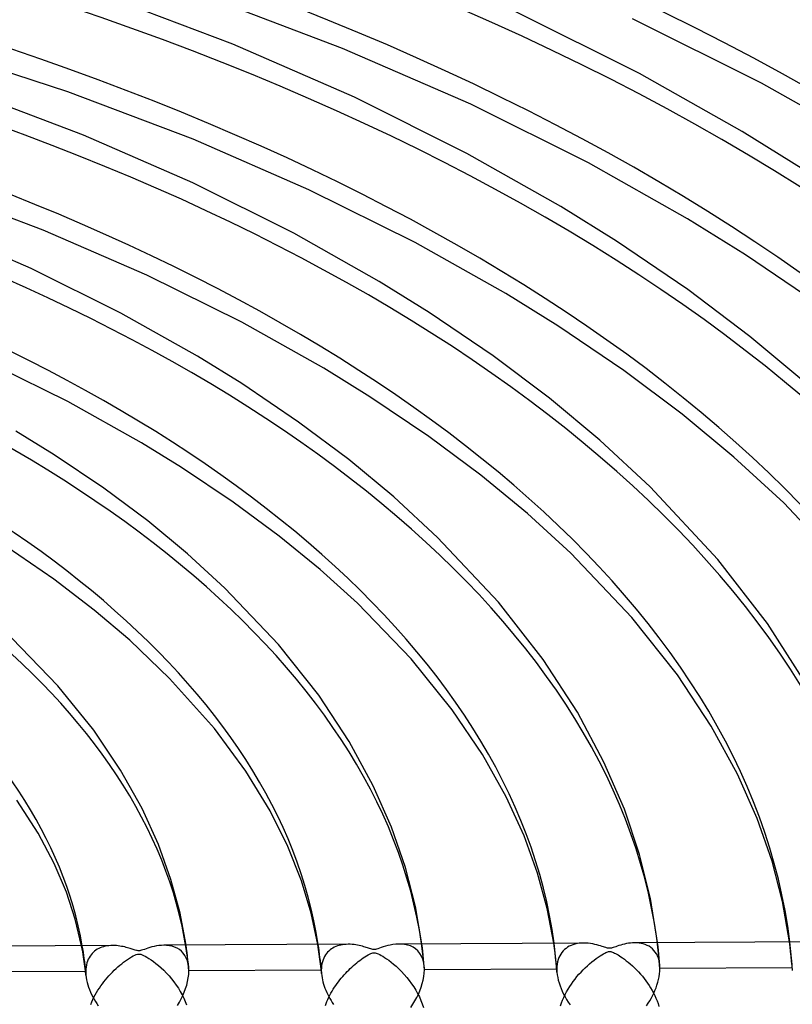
# Model space of a CAD drawing. Header units: millimetres. Extents: x -749 to 749, y -776 to 793.
# Tile 64 of 76: x 125 to 200, y 514 to 610. Entities that reach past the tile are written whole.
import ezdxf

# ---------------------------------------------------------------- set-up
doc = ezdxf.new("R2010")
doc.units = ezdxf.units.MM
doc.layers.add('HIDDEN', color=7, linetype='Continuous')
doc.layers.add('THICK', color=7, linetype='Continuous')

msp = doc.modelspace()

# ---------------------------------------------------------------- linework, layer by layer
at = {"layer": 'HIDDEN'}
for p, q in [((131.363, 519.51), (131.253, 520.098)), ((132.916, 519.823), (132.774, 519.747)), ((133.064, 519.89), (132.916, 519.823)), ((133.219, 519.949), (133.064, 519.89)), ((133.38, 519.998), (133.219, 519.949)), ((133.546, 520.039), (133.38, 519.998)), ((133.718, 520.071), (133.546, 520.039)), ((133.896, 520.094), (133.718, 520.071)), ((134.079, 520.108), (133.896, 520.094)), ((134.267, 520.114), (134.079, 520.108)), ((139.489, 520.131), (139.221, 520.139)), ((139.756, 520.099), (139.489, 520.131)), ((140.016, 520.043), (139.756, 520.099)), ((140.265, 519.962), (140.016, 520.043)), ((140.5, 519.854), (140.265, 519.962)), ((140.719, 519.719), (140.5, 519.854)), ((141.42, 519.79), (141.369, 520.151)), ((141.468, 519.429), (141.42, 519.79)), ((154.202, 519.742), (154.126, 520.218)), ((155.579, 519.865), (155.444, 519.779)), ((155.721, 519.942), (155.579, 519.865)), ((155.87, 520.009), (155.721, 519.942)), ((156.025, 520.068), (155.87, 520.009)), ((156.186, 520.118), (156.025, 520.068)), ((156.353, 520.159), (156.186, 520.118)), ((156.526, 520.191), (156.353, 520.159)), ((156.705, 520.214), (156.526, 520.191)), ((156.89, 520.228), (156.705, 520.214)), ((157.079, 520.233), (156.89, 520.228)), ((162.244, 520.253), (161.947, 520.258)), ((162.54, 520.221), (162.244, 520.253)), ((162.829, 520.16), (162.54, 520.221)), ((163.105, 520.068), (162.829, 520.16)), ((163.363, 519.942), (163.105, 520.068)), ((163.603, 519.782), (163.363, 519.942)), ((164.253, 519.904), (164.207, 520.27)), ((164.297, 519.537), (164.253, 519.904)), ((177.042, 519.872), (176.977, 520.337)), ((177.102, 519.407), (177.042, 519.872)), ((178.167, 519.838), (178.023, 519.719)), ((178.321, 519.946), (178.167, 519.838)), ((178.486, 520.041), (178.321, 519.946)), ((178.661, 520.123), (178.486, 520.041)), ((178.844, 520.193), (178.661, 520.123)), ((179.036, 520.25), (178.844, 520.193)), ((179.235, 520.294), (179.036, 520.25)), ((179.441, 520.326), (179.235, 520.294)), ((179.653, 520.345), (179.441, 520.326)), ((179.872, 520.352), (179.653, 520.345)), ((185.024, 520.374), (184.811, 520.378)), ((185.237, 520.355), (185.024, 520.374)), ((185.447, 520.323), (185.237, 520.355)), ((185.65, 520.275), (185.447, 520.323)), ((185.846, 520.211), (185.65, 520.275)), ((186.034, 520.131), (185.846, 520.211)), ((186.212, 520.035), (186.034, 520.131)), ((186.379, 519.922), (186.212, 520.035)), ((186.536, 519.793), (186.379, 519.922)), ((186.679, 519.646), (186.536, 519.793)), ((187.078, 520.019), (187.036, 520.39)), ((187.118, 519.647), (187.078, 520.019)), ((199.871, 520), (199.814, 520.457)), ((199.925, 519.538), (199.871, 520)), ((131.447, 519.013), (131.363, 519.51)), ((131.514, 518.568), (131.447, 519.013)), ((131.975, 518.936), (131.894, 518.777)), ((132.066, 519.085), (131.975, 518.936)), ((132.165, 519.222), (132.066, 519.085)), ((132.274, 519.348), (132.165, 519.222)), ((132.389, 519.463), (132.274, 519.348)), ((132.511, 519.567), (132.389, 519.463)), ((132.639, 519.662), (132.511, 519.567)), ((132.774, 519.747), (132.639, 519.662)), ((140.92, 519.556), (140.719, 519.719)), ((141.102, 519.364), (140.92, 519.556)), ((141.261, 519.143), (141.102, 519.364)), ((141.395, 518.893), (141.261, 519.143)), ((141.503, 518.615), (141.395, 518.893)), ((141.513, 519.068), (141.468, 519.429)), ((141.554, 518.707), (141.513, 519.068)), ((154.271, 519.273), (154.202, 519.742)), ((154.333, 518.803), (154.271, 519.273)), ((154.702, 518.89), (154.633, 518.719)), ((154.782, 519.05), (154.702, 518.89)), ((154.873, 519.198), (154.782, 519.05)), ((154.972, 519.336), (154.873, 519.198)), ((155.079, 519.463), (154.972, 519.336)), ((155.194, 519.579), (155.079, 519.463)), ((155.316, 519.684), (155.194, 519.579)), ((155.444, 519.779), (155.316, 519.684)), ((163.819, 519.586), (163.603, 519.782)), ((164.009, 519.354), (163.819, 519.586)), ((164.17, 519.085), (164.009, 519.354)), ((164.298, 518.779), (164.17, 519.085)), ((164.337, 519.171), (164.297, 519.537)), ((164.375, 518.804), (164.337, 519.171)), ((177.157, 518.941), (177.102, 519.407)), ((177.206, 518.476), (177.157, 518.941)), ((177.48, 518.941), (177.41, 518.747)), ((177.564, 519.121), (177.48, 518.941)), ((177.661, 519.289), (177.564, 519.121)), ((177.77, 519.444), (177.661, 519.289)), ((177.891, 519.588), (177.77, 519.444)), ((178.023, 519.719), (177.891, 519.588)), ((186.81, 519.482), (186.679, 519.646)), ((186.925, 519.3), (186.81, 519.482)), ((187.026, 519.102), (186.925, 519.3)), ((187.109, 518.888), (187.026, 519.102)), ((187.175, 518.66), (187.109, 518.888)), ((187.156, 519.275), (187.118, 519.647)), ((187.19, 518.904), (187.156, 519.275)), ((187.222, 518.533), (187.19, 518.904)), ((199.974, 519.073), (199.925, 519.538)), ((200.019, 518.609), (199.974, 519.073)), ((131.574, 518.123), (131.514, 518.568)), ((131.627, 517.677), (131.574, 518.123)), ((131.683, 518.032), (131.663, 517.821)), ((131.717, 518.233), (131.683, 518.032)), ((131.764, 518.425), (131.717, 518.233)), ((131.823, 518.606), (131.764, 518.425)), ((131.894, 518.777), (131.823, 518.606)), ((141.58, 518.312), (141.503, 518.615)), ((141.592, 518.346), (141.554, 518.707)), ((141.627, 517.987), (141.58, 518.312)), ((141.627, 517.985), (141.592, 518.346)), ((141.631, 517.933), (141.627, 517.987)), ((141.635, 517.878), (141.631, 517.933)), ((154.389, 518.334), (154.333, 518.803)), ((154.439, 517.864), (154.389, 518.334)), ((154.475, 517.938), (154.468, 517.719)), ((154.496, 518.148), (154.475, 517.938)), ((154.529, 518.348), (154.496, 518.148)), ((154.575, 518.539), (154.529, 518.348)), ((154.633, 518.719), (154.575, 518.539)), ((164.389, 518.441), (164.298, 518.779)), ((164.409, 518.437), (164.375, 518.804)), ((164.441, 518.073), (164.389, 518.441)), ((164.441, 518.07), (164.409, 518.437)), ((164.444, 518.024), (164.441, 518.073)), ((164.447, 517.974), (164.444, 518.024)), ((164.45, 517.924), (164.447, 517.974)), ((164.451, 517.874), (164.45, 517.924)), ((177.25, 518.011), (177.206, 518.476)), ((177.289, 517.545), (177.25, 518.011)), ((177.286, 518.083), (177.277, 517.839)), ((177.312, 518.317), (177.286, 518.083)), ((177.353, 518.539), (177.312, 518.317)), ((177.41, 518.747), (177.353, 518.539)), ((187.222, 518.418), (187.175, 518.66)), ((187.251, 518.164), (187.222, 518.533)), ((187.251, 518.165), (187.222, 518.418)), ((187.254, 518.12), (187.251, 518.165)), ((187.252, 517.632), (187.261, 517.891)), ((187.256, 518.075), (187.254, 518.12)), ((187.258, 518.029), (187.256, 518.075)), ((187.26, 517.984), (187.258, 518.029)), ((187.26, 517.938), (187.26, 517.984)), ((187.261, 517.891), (187.26, 517.938)), ((200.084, 517.958), (187.261, 517.891)), ((200.059, 518.147), (200.019, 518.609)), ((200.094, 517.689), (200.059, 518.147)), ((131.656, 517.6), (118.826, 517.533)), ((131.674, 517.231), (131.627, 517.677)), ((131.663, 517.821), (131.656, 517.6)), ((131.656, 517.6), (131.656, 517.539)), ((131.656, 517.539), (131.658, 517.477)), ((131.658, 517.477), (131.66, 517.415)), ((131.66, 517.415), (131.664, 517.353)), ((131.664, 517.353), (131.668, 517.29)), ((131.668, 517.29), (131.674, 517.227)), ((131.674, 517.227), (131.702, 517.004)), ((131.702, 517.004), (131.742, 516.776)), ((141.523, 516.631), (141.588, 516.978)), ((141.588, 516.978), (141.628, 517.32)), ((141.628, 517.32), (141.642, 517.652)), ((141.638, 517.822), (141.635, 517.878)), ((141.64, 517.766), (141.638, 517.822)), ((141.641, 517.709), (141.64, 517.766)), ((141.642, 517.652), (141.641, 517.709)), ((154.468, 517.719), (141.642, 517.652)), ((154.482, 517.394), (154.439, 517.864)), ((154.468, 517.719), (154.469, 517.665)), ((154.469, 517.665), (154.47, 517.611)), ((154.47, 517.611), (154.472, 517.556)), ((154.472, 517.556), (154.475, 517.501)), ((154.475, 517.501), (154.478, 517.445)), ((154.478, 517.445), (154.483, 517.389)), ((154.483, 517.389), (154.504, 517.194)), ((154.504, 517.194), (154.536, 516.995)), ((154.536, 516.995), (154.576, 516.794)), ((164.338, 516.771), (164.401, 517.112)), ((164.401, 517.112), (164.44, 517.446)), ((164.44, 517.446), (164.453, 517.772)), ((164.452, 517.823), (164.451, 517.874)), ((164.453, 517.772), (164.452, 517.823)), ((177.277, 517.839), (164.453, 517.772)), ((177.277, 517.839), (177.278, 517.791)), ((177.278, 517.791), (177.279, 517.742)), ((177.279, 517.742), (177.28, 517.693)), ((177.28, 517.693), (177.283, 517.644)), ((177.283, 517.644), (177.285, 517.595)), ((177.285, 517.595), (177.289, 517.545)), ((177.289, 517.545), (177.317, 517.289)), ((177.317, 517.289), (177.361, 517.027)), ((177.361, 517.027), (177.421, 516.759)), ((187.13, 516.823), (187.186, 517.096)), ((187.186, 517.096), (187.227, 517.367)), ((187.227, 517.367), (187.252, 517.632)), ((131.742, 516.776), (131.795, 516.545)), ((131.795, 516.545), (131.859, 516.311)), ((131.859, 516.311), (131.934, 516.077)), ((131.934, 516.077), (132.02, 515.843)), ((141.325, 515.938), (141.435, 516.283)), ((141.435, 516.283), (141.523, 516.631)), ((154.576, 516.794), (154.626, 516.59)), ((154.626, 516.59), (154.684, 516.385)), ((154.684, 516.385), (154.751, 516.181)), ((154.751, 516.181), (154.825, 515.977)), ((154.825, 515.977), (154.907, 515.774)), ((164.014, 515.737), (164.142, 516.08)), ((164.142, 516.08), (164.251, 516.426)), ((164.251, 516.426), (164.338, 516.771)), ((177.421, 516.759), (177.497, 516.489)), ((177.497, 516.489), (177.588, 516.218)), ((177.588, 516.218), (177.692, 515.947)), ((186.779, 515.754), (186.883, 516.016)), ((186.883, 516.016), (186.978, 516.282)), ((186.978, 516.282), (187.06, 516.552)), ((187.06, 516.552), (187.13, 516.823)), ((132.02, 515.843), (132.115, 515.611)), ((132.115, 515.611), (132.22, 515.38)), ((132.22, 515.38), (132.333, 515.151)), ((132.333, 515.151), (132.454, 514.926)), ((140.894, 514.937), (141.053, 515.263)), ((141.053, 515.263), (141.198, 515.598)), ((141.198, 515.598), (141.325, 515.938)), ((154.907, 515.774), (154.996, 515.572)), ((154.996, 515.572), (155.091, 515.372)), ((155.091, 515.372), (155.193, 515.175)), ((155.193, 515.175), (155.3, 514.979)), ((163.532, 514.745), (163.708, 515.07)), ((163.708, 515.07), (163.869, 515.4)), ((163.869, 515.4), (164.014, 515.737)), ((177.692, 515.947), (177.81, 515.678)), ((177.81, 515.678), (177.939, 515.41)), ((177.939, 515.41), (178.08, 515.146)), ((178.08, 515.146), (178.23, 514.885)), ((186.411, 514.996), (186.541, 515.243)), ((186.541, 515.243), (186.664, 515.496)), ((186.664, 515.496), (186.779, 515.754)), ((132.454, 514.926), (132.583, 514.703)), ((132.583, 514.703), (132.718, 514.484)), ((132.718, 514.484), (132.86, 514.269)), ((140.533, 514.303), (140.72, 514.617)), ((140.72, 514.617), (140.894, 514.937)), ((155.3, 514.979), (155.412, 514.787)), ((155.412, 514.787), (155.53, 514.597)), ((155.53, 514.597), (155.652, 514.41)), ((163.134, 514.109), (163.341, 514.425)), ((163.341, 514.425), (163.532, 514.745)), ((178.23, 514.885), (178.39, 514.629)), ((178.39, 514.629), (178.559, 514.379)), ((185.976, 514.286), (186.128, 514.518)), ((186.128, 514.518), (186.273, 514.754)), ((186.273, 514.754), (186.411, 514.996))]:
    msp.add_line(p, q, dxfattribs=at)
for centre, major_axis, start_param, end_param in [((0, 514.419), (-506, 0), -3.141592, -0.523599), ((0, 514.419), (-456, 0), -3.141592, -0.523599), ((0, 514.41), (369.79, 0), 0.023994, 1.033676), ((0, 514.41), (346.99, 0), 0.024882, 1.032787), ((0, 514.41), (324.19, 0), 0.025896, 1.031774), ((0, 514.41), (301.39, 0), 0.027063, 1.030607), ((0, 514.41), (278.59, 0), 0.02842, 1.029249), ((0, 514.41), (255.79, 0), 0.030021, 1.027649), ((0, 514.41), (232.99, 0), 0.031934, 1.025736), ((0, 514.41), (210.19, 0), 0.034262, 1.023407), ((0, 514.41), (187.39, 0), 0.037157, 1.020512), ((0, 514.41), (164.59, 0), 0.040855, 1.016814), ((0, 514.41), (141.79, 0), 0.045743, 1.011927), ((0, 514.41), (-131.81, 0), -3.093178, -3.055184), ((0, 514.41), (-154.61, 0), -3.098776, -3.066399), ((0, 514.41), (-177.41, 0), -3.102934, -3.074727), ((0, 514.41), (-200.21, 0), -3.106144, -3.081154)]:
    msp.add_ellipse(centre, major_axis=major_axis, ratio=0.5, start_param=start_param, end_param=end_param, dxfattribs=at)
at = {"layer": 'THICK'}
for p, q in [((145.901, 607.41), (133.214, 612.226)), ((156.533, 607.007), (143.124, 612.099)), ((185.293, 604.587), (173.318, 610.568)), ((197.108, 603.643), (184.601, 609.883)), ((129.921, 602.805), (115.22, 607.58)), ((157.678, 602.273), (145.901, 607.41)), ((168.939, 601.598), (156.533, 607.007)), ((195.24, 598.967), (185.293, 604.587)), ((131.431, 598.6), (120.021, 602.928)), ((142.043, 598.205), (129.921, 602.805)), ((207.531, 597.761), (197.108, 603.643)), ((168.561, 596.843), (157.678, 602.273)), ((180.348, 595.914), (168.939, 601.598)), ((201.21, 595.242), (195.24, 598.967)), ((142.028, 593.982), (131.431, 598.6)), ((153.262, 593.32), (142.043, 598.205)), ((177.665, 591.704), (168.561, 596.843)), ((189.94, 590.508), (180.348, 595.914)), ((127.536, 589.41), (116.709, 593.514)), ((151.817, 589.106), (142.028, 593.982)), ((163.569, 588.196), (153.262, 593.32)), ((183.072, 588.335), (177.665, 591.704)), ((195.536, 587.028), (189.94, 590.508)), ((126.363, 585.699), (116.95, 589.794)), ((137.559, 585.054), (127.536, 589.41)), ((160.083, 584.446), (151.817, 589.106)), ((172.336, 583.263), (163.569, 588.196)), ((189.954, 583.653), (183.072, 588.335)), ((202.65, 582.199), (195.536, 587.028)), ((135.054, 581.379), (126.363, 585.699)), ((146.76, 580.493), (137.559, 585.054)), ((164.924, 581.435), (160.083, 584.446)), ((177.361, 580.144), (172.336, 583.263)), ((195.981, 579.109), (189.954, 583.653)), ((142.49, 577.195), (135.054, 581.379)), ((171.121, 577.226), (164.924, 581.435)), ((154.713, 576.029), (146.76, 580.493)), ((183.783, 575.797), (177.361, 580.144)), ((201.394, 574.595), (195.981, 579.109)), ((146.761, 574.543), (142.49, 577.195)), ((176.56, 573.135), (171.121, 577.226)), ((129.91, 572.811), (121.822, 576.804)), ((159.165, 573.274), (154.713, 576.029)), ((189.406, 571.584), (183.783, 575.797)), ((152.267, 570.814), (146.761, 574.543)), ((164.884, 569.416), (159.165, 573.274)), ((137.063, 568.811), (129.91, 572.811)), ((181.451, 569.068), (176.56, 573.135)), ((194.433, 567.425), (189.406, 571.584)), ((157.119, 567.178), (152.267, 570.814)), ((128.588, 567.658), (124.885, 569.95)), ((169.919, 565.662), (164.884, 569.416)), ((140.943, 566.419), (137.063, 568.811)), ((186.319, 564.542), (181.451, 569.068)), ((133.394, 564.415), (128.588, 567.658)), ((161.486, 563.56), (157.119, 567.178)), ((199.252, 562.98), (194.433, 567.425)), ((145.939, 563.067), (140.943, 566.419)), ((174.423, 561.955), (169.919, 565.662)), ((137.656, 561.236), (133.394, 564.415)), ((192.877, 557.502), (186.319, 564.542)), ((150.384, 559.775), (145.939, 563.067)), ((165.735, 559.634), (161.486, 563.56)), ((205.881, 555.941), (199.252, 562.98)), ((178.624, 558.114), (174.423, 561.955)), ((141.5, 558.069), (137.656, 561.236)), ((154.366, 556.524), (150.384, 559.775)), ((171.614, 553.375), (165.735, 559.634)), ((128.574, 555.589), (124.057, 558.699)), ((145.135, 554.741), (141.5, 558.069)), ((184.557, 551.881), (178.624, 558.114)), ((197.669, 551.305), (192.877, 557.502)), ((157.971, 553.268), (154.366, 556.524)), ((132.466, 552.612), (128.574, 555.589)), ((150.317, 549.284), (145.135, 554.741)), ((163.165, 547.891), (157.971, 553.268)), ((175.958, 547.809), (171.614, 553.375)), ((135.921, 549.686), (132.466, 552.612)), ((188.964, 546.325), (184.557, 551.881)), ((201.333, 545.595), (197.669, 551.305)), ((128.949, 545.267), (124.507, 549.87)), ((139.776, 545.99), (135.921, 549.686)), ((154.219, 544.349), (150.317, 549.284)), ((167.154, 542.955), (163.165, 547.891)), ((179.265, 542.712), (175.958, 547.809)), ((144.131, 541.119), (139.776, 545.99)), ((192.235, 541.376), (188.964, 546.325)), ((132.422, 540.963), (128.949, 545.267)), ((157.17, 539.868), (154.219, 544.349)), ((170.082, 538.618), (167.154, 542.955)), ((181.844, 537.889), (179.265, 542.712)), ((135.023, 537.103), (132.422, 540.963)), ((147.172, 537.005), (144.131, 541.119)), ((194.777, 536.726), (192.235, 541.376)), ((159.496, 535.595), (157.17, 539.868)), ((172.383, 534.511), (170.082, 538.618)), ((137.103, 533.382), (135.023, 537.103)), ((149.508, 533.174), (147.172, 537.005)), ((183.816, 533.316), (181.844, 537.889)), ((196.687, 532.412), (194.777, 536.726)), ((161.271, 531.566), (159.496, 535.595)), ((127.041, 531.005), (124.987, 534.207)), ((174.106, 530.737), (172.383, 534.511)), ((138.686, 529.901), (137.103, 533.382)), ((151.241, 529.691), (149.508, 533.174)), ((185.294, 528.921), (183.816, 533.316)), ((198.12, 528.297), (196.687, 532.412)), ((162.615, 527.675), (161.271, 531.566)), ((128.602, 528.048), (127.041, 531.005)), ((175.413, 527.122), (174.106, 530.737)), ((139.904, 526.517), (138.686, 529.901)), ((152.55, 526.375), (151.241, 529.691)), ((186.346, 524.672), (185.294, 528.921)), ((129.776, 525.283), (128.602, 528.048)), ((163.581, 523.907), (162.615, 527.675)), ((199.136, 524.373), (198.12, 528.297)), ((140.787, 523.253), (139.904, 526.517)), ((176.347, 523.693), (175.413, 527.122)), ((153.486, 523.26), (152.55, 526.375)), ((130.638, 522.672), (129.776, 525.283)), ((187.036, 520.39), (186.346, 524.672)), ((164.207, 520.27), (163.581, 523.907)), ((176.977, 520.337), (176.347, 523.693)), ((199.814, 520.457), (199.136, 524.373)), ((131.253, 520.098), (130.638, 522.672)), ((141.369, 520.151), (140.787, 523.253)), ((154.126, 520.218), (153.486, 523.26)), ((134.263, 520.114), (116.421, 520.02)), ((134.447, 520.11), (134.267, 520.114)), ((134.624, 520.1), (134.447, 520.11)), ((134.797, 520.083), (134.624, 520.1)), ((134.964, 520.061), (134.797, 520.083)), ((135.126, 520.034), (134.964, 520.061)), ((135.282, 520.004), (135.126, 520.034)), ((135.431, 519.971), (135.282, 520.004)), ((135.573, 519.936), (135.431, 519.971)), ((135.707, 519.9), (135.573, 519.936)), ((135.831, 519.864), (135.707, 519.9)), ((135.947, 519.829), (135.831, 519.864)), ((136.053, 519.795), (135.947, 519.829)), ((136.147, 519.765), (136.053, 519.795)), ((137.49, 519.796), (137.329, 519.74)), ((137.666, 519.855), (137.49, 519.796)), ((137.857, 519.914), (137.666, 519.855)), ((138.061, 519.972), (137.857, 519.914)), ((138.276, 520.024), (138.061, 519.972)), ((138.502, 520.07), (138.276, 520.024)), ((138.736, 520.106), (138.502, 520.07)), ((138.976, 520.13), (138.736, 520.106)), ((139.221, 520.139), (138.976, 520.13)), ((157.065, 520.233), (139.224, 520.139)), ((157.269, 520.229), (157.079, 520.233)), ((157.455, 520.217), (157.269, 520.229)), ((157.636, 520.198), (157.455, 520.217)), ((157.812, 520.173), (157.636, 520.198)), ((157.981, 520.143), (157.812, 520.173)), ((158.144, 520.11), (157.981, 520.143)), ((158.298, 520.074), (158.144, 520.11)), ((158.445, 520.036), (158.298, 520.074)), ((158.581, 519.998), (158.445, 520.036)), ((158.708, 519.96), (158.581, 519.998)), ((158.824, 519.924), (158.708, 519.96)), ((158.928, 519.89), (158.824, 519.924)), ((159.029, 519.857), (158.928, 519.89)), ((159.138, 519.821), (159.029, 519.857)), ((159.251, 519.786), (159.138, 519.821)), ((159.359, 519.757), (159.251, 519.786)), ((159.937, 519.795), (159.814, 519.759)), ((160.089, 519.846), (159.937, 519.795)), ((160.265, 519.907), (160.089, 519.846)), ((160.462, 519.973), (160.265, 519.907)), ((160.676, 520.039), (160.462, 519.973)), ((160.907, 520.103), (160.676, 520.039)), ((161.152, 520.16), (160.907, 520.103)), ((161.409, 520.207), (161.152, 520.16)), ((161.675, 520.241), (161.409, 520.207)), ((161.947, 520.258), (161.675, 520.241)), ((179.866, 520.352), (162.026, 520.259)), ((180.091, 520.347), (179.872, 520.352)), ((180.315, 520.331), (180.091, 520.347)), ((180.541, 520.303), (180.315, 520.331)), ((180.76, 520.267), (180.541, 520.303)), ((180.967, 520.224), (180.76, 520.267)), ((181.162, 520.177), (180.967, 520.224)), ((181.343, 520.128), (181.162, 520.177)), ((181.51, 520.078), (181.343, 520.128)), ((181.66, 520.031), (181.51, 520.078)), ((181.792, 519.988), (181.66, 520.031)), ((181.908, 519.95), (181.792, 519.988)), ((182.01, 519.918), (181.908, 519.95)), ((182.1, 519.891), (182.01, 519.918)), ((182.179, 519.871), (182.1, 519.891)), ((182.25, 519.857), (182.179, 519.871)), ((182.315, 519.848), (182.25, 519.857)), ((182.377, 519.845), (182.315, 519.848)), ((182.438, 519.847), (182.377, 519.845)), ((182.501, 519.855), (182.438, 519.847)), ((182.568, 519.867), (182.501, 519.855)), ((182.643, 519.886), (182.568, 519.867)), ((182.735, 519.914), (182.643, 519.886)), ((182.851, 519.953), (182.735, 519.914)), ((182.985, 519.999), (182.851, 519.953)), ((183.135, 520.05), (182.985, 519.999)), ((183.296, 520.104), (183.135, 520.05)), ((183.468, 520.157), (183.296, 520.104)), ((183.647, 520.207), (183.468, 520.157)), ((183.832, 520.253), (183.647, 520.207)), ((184.021, 520.294), (183.832, 520.253)), ((184.215, 520.327), (184.021, 520.294)), ((184.412, 520.354), (184.215, 520.327)), ((184.611, 520.371), (184.412, 520.354)), ((184.811, 520.378), (184.611, 520.371)), ((202.667, 520.472), (184.827, 520.378)), ((135.697, 518.762), (135.885, 518.886)), ((135.885, 518.886), (136.071, 519.002)), ((136.071, 519.002), (136.248, 519.102)), ((136.244, 519.733), (136.147, 519.765)), ((136.348, 519.699), (136.244, 519.733)), ((136.248, 519.102), (136.407, 519.182)), ((136.453, 519.667), (136.348, 519.699)), ((136.407, 519.182), (136.545, 519.239)), ((136.553, 519.639), (136.453, 519.667)), ((136.545, 519.239), (136.659, 519.274)), ((136.642, 519.62), (136.553, 519.639)), ((136.722, 519.609), (136.642, 519.62)), ((136.659, 519.274), (136.762, 519.289)), ((136.8, 519.606), (136.722, 519.609)), ((136.762, 519.289), (136.868, 519.286)), ((136.88, 519.612), (136.8, 519.606)), ((136.868, 519.286), (136.982, 519.263)), ((136.966, 519.627), (136.88, 519.612)), ((137.065, 519.653), (136.966, 519.627)), ((136.982, 519.263), (137.106, 519.22)), ((137.186, 519.691), (137.065, 519.653)), ((137.106, 519.22), (137.242, 519.161)), ((137.329, 519.74), (137.186, 519.691)), ((137.242, 519.161), (137.398, 519.081)), ((137.398, 519.081), (137.575, 518.981)), ((137.575, 518.981), (137.771, 518.86)), ((137.771, 518.86), (137.982, 518.719)), ((158.37, 518.793), (158.53, 518.905)), ((158.53, 518.905), (158.692, 519.011)), ((158.692, 519.011), (158.851, 519.11)), ((158.851, 519.11), (159.002, 519.197)), ((159.002, 519.197), (159.138, 519.269)), ((159.138, 519.269), (159.26, 519.325)), ((159.26, 519.325), (159.365, 519.366)), ((159.453, 519.737), (159.359, 519.757)), ((159.365, 519.366), (159.454, 519.392)), ((159.538, 519.727), (159.453, 519.737)), ((159.454, 519.392), (159.534, 519.406)), ((159.534, 519.406), (159.611, 519.409)), ((159.624, 519.727), (159.538, 519.727)), ((159.611, 519.409), (159.689, 519.403)), ((159.714, 519.737), (159.624, 519.727)), ((159.689, 519.403), (159.774, 519.384)), ((159.814, 519.759), (159.714, 519.737)), ((159.774, 519.384), (159.872, 519.352)), ((159.872, 519.352), (159.988, 519.304)), ((159.988, 519.304), (160.121, 519.24)), ((160.121, 519.24), (160.267, 519.162)), ((160.267, 519.162), (160.424, 519.07)), ((160.424, 519.07), (160.597, 518.962)), ((160.597, 518.962), (160.789, 518.834)), ((160.789, 518.834), (160.999, 518.685)), ((180.887, 518.703), (181.096, 518.859)), ((181.096, 518.859), (181.292, 518.998)), ((181.292, 518.998), (181.474, 519.12)), ((181.474, 519.12), (181.641, 519.223)), ((181.641, 519.223), (181.789, 519.31)), ((181.789, 519.31), (181.918, 519.379)), ((181.918, 519.379), (182.029, 519.433)), ((182.029, 519.433), (182.126, 519.473)), ((182.126, 519.473), (182.211, 519.501)), ((182.211, 519.501), (182.288, 519.519)), ((182.288, 519.519), (182.36, 519.528)), ((182.36, 519.528), (182.43, 519.528)), ((182.43, 519.528), (182.501, 519.519)), ((182.501, 519.519), (182.579, 519.502)), ((182.579, 519.502), (182.666, 519.473)), ((182.666, 519.473), (182.762, 519.435)), ((182.762, 519.435), (182.863, 519.388)), ((182.863, 519.388), (182.968, 519.335)), ((182.968, 519.335), (183.078, 519.274)), ((183.078, 519.274), (183.203, 519.202)), ((183.203, 519.202), (183.341, 519.117)), ((183.341, 519.117), (183.491, 519.019)), ((183.491, 519.019), (183.653, 518.908)), ((183.653, 518.908), (183.825, 518.784)), ((134.42, 517.715), (134.597, 517.882)), ((134.597, 517.882), (134.776, 518.043)), ((134.776, 518.043), (134.957, 518.199)), ((134.957, 518.199), (135.141, 518.349)), ((135.141, 518.349), (135.325, 518.493)), ((135.325, 518.493), (135.511, 518.631)), ((135.511, 518.631), (135.697, 518.762)), ((137.982, 518.719), (138.207, 518.559)), ((138.207, 518.559), (138.444, 518.378)), ((138.444, 518.378), (138.69, 518.177)), ((138.69, 518.177), (138.944, 517.955)), ((138.944, 517.955), (139.204, 517.711)), ((157.124, 517.74), (157.275, 517.886)), ((157.275, 517.886), (157.427, 518.028)), ((157.427, 518.028), (157.582, 518.167)), ((157.582, 518.167), (157.737, 518.301)), ((157.737, 518.301), (157.894, 518.431)), ((157.894, 518.431), (158.051, 518.556)), ((158.051, 518.556), (158.21, 518.677)), ((158.21, 518.677), (158.37, 518.793)), ((160.999, 518.685), (161.224, 518.514)), ((161.224, 518.514), (161.463, 518.32)), ((161.463, 518.32), (161.712, 518.104)), ((161.712, 518.104), (161.97, 517.865)), ((179.823, 517.756), (180.029, 517.961)), ((180.029, 517.961), (180.24, 518.158)), ((180.24, 518.158), (180.453, 518.348)), ((180.453, 518.348), (180.67, 518.531)), ((180.67, 518.531), (180.887, 518.703)), ((183.825, 518.784), (184.007, 518.646)), ((184.007, 518.646), (184.197, 518.494)), ((184.197, 518.494), (184.395, 518.327)), ((184.395, 518.327), (184.598, 518.146)), ((184.598, 518.146), (184.802, 517.954)), ((184.802, 517.954), (185, 517.756)), ((133.577, 516.805), (133.739, 516.997)), ((133.739, 516.997), (133.904, 517.184)), ((133.904, 517.184), (134.073, 517.366)), ((134.073, 517.366), (134.245, 517.543)), ((134.245, 517.543), (134.42, 517.715)), ((139.204, 517.711), (139.466, 517.445)), ((139.466, 517.445), (139.722, 517.166)), ((139.722, 517.166), (139.967, 516.879)), ((156.265, 516.78), (156.402, 516.949)), ((156.402, 516.949), (156.542, 517.115)), ((156.542, 517.115), (156.684, 517.277)), ((156.684, 517.277), (156.828, 517.435)), ((156.828, 517.435), (156.975, 517.589)), ((156.975, 517.589), (157.124, 517.74)), ((161.97, 517.865), (162.234, 517.601)), ((162.234, 517.601), (162.498, 517.317)), ((162.498, 517.317), (162.751, 517.022)), ((162.751, 517.022), (162.99, 516.721)), ((179.043, 516.868), (179.23, 517.1)), ((179.23, 517.1), (179.423, 517.325)), ((179.423, 517.325), (179.621, 517.544)), ((179.621, 517.544), (179.823, 517.756)), ((185, 517.756), (185.193, 517.553)), ((185.193, 517.553), (185.38, 517.345)), ((185.38, 517.345), (185.561, 517.132)), ((185.561, 517.132), (185.736, 516.915)), ((132.83, 515.773), (132.97, 515.989)), ((132.97, 515.989), (133.115, 516.2)), ((133.115, 516.2), (133.264, 516.406)), ((133.264, 516.406), (133.419, 516.608)), ((133.419, 516.608), (133.577, 516.805)), ((139.967, 516.879), (140.198, 516.585)), ((140.198, 516.585), (140.417, 516.284)), ((140.417, 516.284), (140.621, 515.978)), ((140.621, 515.978), (140.812, 515.666)), ((155.628, 515.877), (155.748, 516.065)), ((155.748, 516.065), (155.872, 516.249)), ((155.872, 516.249), (156, 516.429)), ((156, 516.429), (156.131, 516.607)), ((156.131, 516.607), (156.265, 516.78)), ((162.99, 516.721), (163.215, 516.413)), ((163.215, 516.413), (163.426, 516.1)), ((163.426, 516.1), (163.62, 515.782)), ((178.363, 515.882), (178.522, 516.136)), ((178.522, 516.136), (178.688, 516.386)), ((178.688, 516.386), (178.863, 516.63)), ((178.863, 516.63), (179.043, 516.868)), ((185.736, 516.915), (185.903, 516.693)), ((185.903, 516.693), (186.064, 516.468)), ((186.064, 516.468), (186.218, 516.238)), ((186.218, 516.238), (186.364, 516.004)), ((186.364, 516.004), (186.504, 515.764)), ((132.338, 514.879), (132.45, 515.107)), ((132.45, 515.107), (132.57, 515.332)), ((132.57, 515.332), (132.697, 515.555)), ((132.697, 515.555), (132.83, 515.773)), ((140.812, 515.666), (140.988, 515.35)), ((140.988, 515.35), (141.149, 515.026)), ((141.149, 515.026), (141.296, 514.694)), ((155.103, 514.9), (155.197, 515.1)), ((155.197, 515.1), (155.297, 515.298)), ((155.297, 515.298), (155.402, 515.494)), ((155.402, 515.494), (155.513, 515.687)), ((155.513, 515.687), (155.628, 515.877)), ((163.62, 515.782), (163.8, 515.46)), ((163.8, 515.46), (163.963, 515.133)), ((163.963, 515.133), (164.111, 514.798)), ((177.825, 514.823), (177.943, 515.092)), ((177.943, 515.092), (178.073, 515.359)), ((178.073, 515.359), (178.213, 515.623)), ((178.213, 515.623), (178.363, 515.882)), ((186.504, 515.764), (186.637, 515.519)), ((186.637, 515.519), (186.761, 515.269)), ((186.761, 515.269), (186.877, 515.013)), ((132.139, 514.416), (132.234, 514.648)), ((132.234, 514.648), (132.338, 514.879)), ((141.296, 514.694), (141.426, 514.356)), ((154.86, 514.291), (154.934, 514.495)), ((154.934, 514.495), (155.015, 514.698)), ((155.015, 514.698), (155.103, 514.9)), ((164.111, 514.798), (164.242, 514.457)), ((164.242, 514.457), (164.352, 514.113)), ((177.626, 514.282), (177.719, 514.553)), ((177.719, 514.553), (177.825, 514.823)), ((186.877, 515.013), (186.983, 514.753)), ((186.983, 514.753), (187.079, 514.489)), ((187.079, 514.489), (187.163, 514.222))]:
    msp.add_line(p, q, dxfattribs=at)
for centre, major_axis, start_param, end_param in [((0, 518.749), (506, 0), 0, 2.617994), ((0, 518.749), (-451, 0), -3.141592, -0.523599), ((0, 514.41), (-382.61, 0), -3.104983, -2.107464), ((0, 514.41), (-359.81, 0), -3.103326, -2.108292), ((0, 514.41), (-337.01, 0), -3.101445, -2.109232), ((0, 514.41), (-314.21, 0), -3.099291, -2.110309), ((0, 514.41), (-291.41, 0), -3.096799, -2.111554), ((0, 514.41), (-268.61, 0), -3.093885, -2.113011), ((0, 514.41), (-245.81, 0), -3.090429, -2.114737), ((0, 514.41), (-223.01, 0), -3.086266, -2.116818), ((0, 514.41), (-200.21, 0), -3.081154, -2.119371), ((0, 514.41), (-177.41, 0), -3.074727, -2.122582), ((0, 514.41), (-154.61, 0), -3.066399, -2.12674), ((0, 514.41), (-131.81, 0), -3.055184, -2.132338), ((0, 518.749), (506, 0), -3.141592, -0.523599), ((0, 518.749), (-451, 0), 0, 2.617994)]:
    msp.add_ellipse(centre, major_axis=major_axis, ratio=0.5, start_param=start_param, end_param=end_param, dxfattribs=at)

doc.saveas('drawing.dxf')
